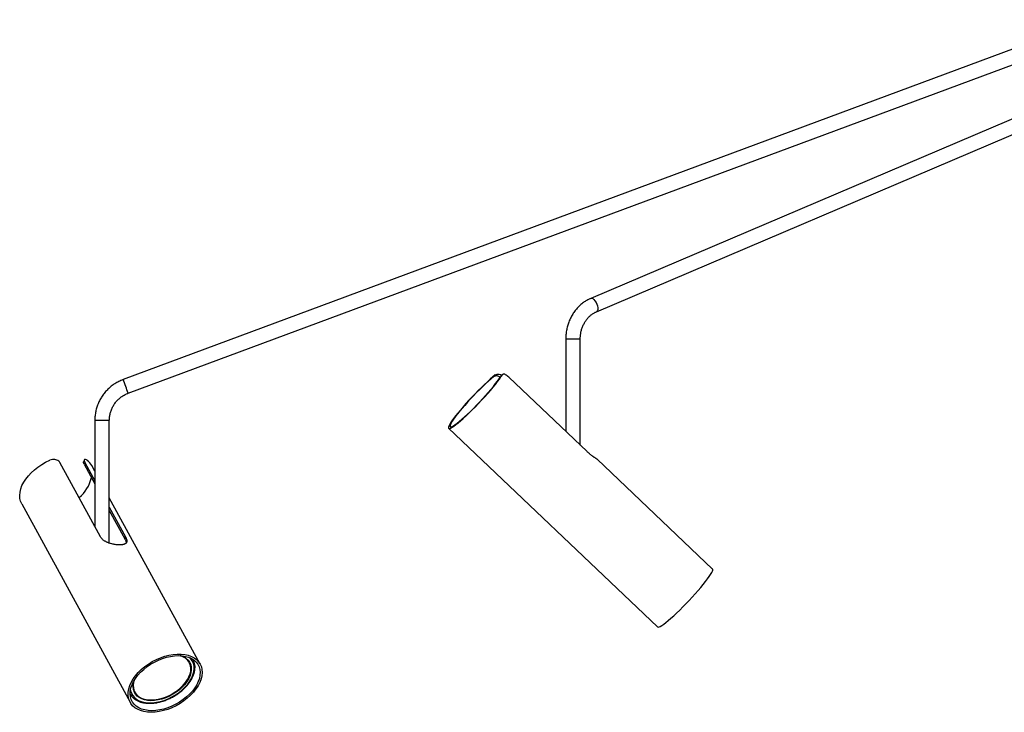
# Model space of a CAD drawing. Header units: millimetres. Extents: x 296 to 1084, y 372 to 670.
# Tile 2 of 9: x 480 to 615, y 372 to 468. Entities that reach past the tile are written whole.
import ezdxf

# ---------------------------------------------------------------- set-up
doc = ezdxf.new("R2010")
doc.units = ezdxf.units.MM

msp = doc.modelspace()

# ---------------------------------------------------------------- linework, layer by layer
at = {"color": 7, "linetype": 'Continuous', "lineweight": 25}
for p, q in [((627.45, 467.57), (493.97, 417.99)), ((648.63, 467.56), (558.41, 429.18)), ((494.67, 416.12), (628.15, 465.7)), ((559.2, 427.34), (649.41, 465.72)), ((554.96, 423.57), (554.96, 410.86)), ((556.96, 408.96), (556.96, 423.57)), ((545, 418.36), (545.24, 418.63)), ((546.2, 418.63), (545.96, 418.37)), ((545.96, 418.37), (546, 418.42)), ((546.24, 418.68), (546, 418.42)), ((557.91, 408.06), (547.11, 418.32)), ((490.06, 412.37), (490.06, 397.78)), ((492.06, 395.45), (492.06, 412.37)), ((538.82, 411.28), (567.62, 383.91)), ((490.86, 396.31), (485.26, 406.56)), ((488.62, 406.92), (488.5, 406.68)), ((488.69, 406.56), (488.58, 406.32)), ((488.58, 406.32), (490.06, 403.62)), ((488.69, 406.56), (490.06, 404.06)), ((490.06, 405.36), (489.63, 406.14)), ((575.2, 391.89), (559.29, 407.01)), ((504.58, 378.8), (492.06, 401.7)), ((479.98, 400.87), (494.93, 373.53)), ((492.06, 400.4), (494.3, 396.31)), ((492.06, 399.96), (494.19, 396.07)), ((494.3, 396.31), (494.19, 396.07)), ((503.07, 379.02), (503, 379.16)), ((503.68, 379.29), (503.62, 379.42)), ((503.68, 379.29), (503.63, 379.4)), ((495.49, 375.05), (495.57, 374.92))]:
    msp.add_line(p, q, dxfattribs=at)
at = {"color": 8, "linetype": 'Continuous', "lineweight": 25, "flags": 128}
for points in [[(558.41, 429.18), (558.53, 429.19), (558.68, 429.14), (558.84, 429.02), (558.99, 428.85), (559.13, 428.63), (559.25, 428.38), (559.33, 428.13), (559.37, 427.88), (559.38, 427.66), (559.33, 427.49), (559.25, 427.37), (559.2, 427.34)], [(495.11, 374.77), (495.29, 374.45), (495.53, 374.17), (495.84, 373.93), (496.19, 373.74), (496.59, 373.59), (497.04, 373.5), (497.52, 373.46), (498.02, 373.46), (498.55, 373.53), (499.09, 373.64), (499.63, 373.8), (500.17, 374.01), (500.69, 374.27), (501.2, 374.56), (501.68, 374.89), (502.12, 375.25), (502.52, 375.64), (502.87, 376.04), (503.17, 376.46), (503.41, 376.89), (503.58, 377.31), (503.7, 377.73), (503.75, 378.14), (503.73, 378.53), (503.64, 378.9), (503.49, 379.23), (503.28, 379.53), (503.14, 379.68)], [(494.97, 375.21), (494.99, 375.12), (495.11, 374.77)]]:
    msp.add_lwpolyline(points, dxfattribs=at)
at = {"color": 7, "linetype": 'Continuous', "lineweight": 25, "flags": 128}
for points in [[(545.24, 418.63), (544.91, 418.36), (544.55, 418.05), (544.17, 417.7), (543.76, 417.32), (543.34, 416.91), (542.91, 416.49), (542.47, 416.05), (542.04, 415.59), (541.61, 415.14), (541.2, 414.68), (540.81, 414.23), (540.44, 413.8), (540.09, 413.38), (539.78, 412.99), (539.51, 412.63), (539.28, 412.31), (539.09, 412.02), (538.94, 411.77), (538.85, 411.57), (538.8, 411.42), (538.8, 411.32), (538.85, 411.27), (538.95, 411.27), (539.1, 411.32), (539.29, 411.42), (539.53, 411.58), (539.81, 411.78), (540.12, 412.03), (540.46, 412.31), (540.84, 412.64), (541.23, 413), (541.65, 413.4), (542.07, 413.81), (542.51, 414.24), (542.94, 414.69), (543.37, 415.15), (543.79, 415.6), (544.2, 416.06), (544.58, 416.5), (544.94, 416.93), (545.27, 417.33), (545.56, 417.71), (545.82, 418.05), (546.03, 418.36), (546.2, 418.63)], [(545, 418.36), (544.67, 418.09), (544.3, 417.77), (543.92, 417.42), (543.52, 417.04), (543.1, 416.63), (542.68, 416.21), (542.25, 415.77), (541.84, 415.32), (541.43, 414.88), (541.04, 414.44), (540.67, 414.01), (540.32, 413.6), (540.01, 413.21), (539.74, 412.85), (539.5, 412.53), (539.31, 412.24), (539.16, 411.99), (539.06, 411.79), (539.01, 411.64), (539.01, 411.54), (539.06, 411.48), (539.15, 411.49), (539.3, 411.54), (539.49, 411.64), (539.72, 411.8), (540, 412), (540.31, 412.25), (540.65, 412.54), (541.02, 412.86), (541.41, 413.22), (541.82, 413.61), (542.23, 414.02), (542.66, 414.45), (543.08, 414.89), (543.5, 415.34), (543.9, 415.78), (544.29, 416.22), (544.65, 416.64), (544.99, 417.05), (545.29, 417.43), (545.55, 417.78), (545.78, 418.09), (545.96, 418.37)], [(479.98, 400.87), (479.98, 400.87), (479.82, 401.23), (479.73, 401.63), (479.71, 402.04), (479.75, 402.48), (479.85, 402.92), (480.02, 403.38), (480.26, 403.84), (480.55, 404.29), (480.9, 404.73), (481.29, 405.16), (481.74, 405.57), (482.22, 405.94), (482.74, 406.29), (483.28, 406.6), (483.85, 406.87)], [(567.62, 383.91), (567.7, 383.89), (567.82, 383.92), (567.99, 383.99), (568.21, 384.12), (568.46, 384.3), (568.76, 384.53), (569.09, 384.8), (569.45, 385.11), (569.84, 385.45), (570.24, 385.83), (570.67, 386.24), (571.1, 386.67), (571.53, 387.11), (571.97, 387.56), (572.39, 388.02), (572.81, 388.48), (573.2, 388.92), (573.58, 389.36), (573.92, 389.78), (574.23, 390.17), (574.51, 390.53), (574.74, 390.86), (574.93, 391.15), (575.08, 391.39), (575.17, 391.6), (575.22, 391.75), (575.22, 391.85), (575.2, 391.89)], [(497.82, 372.15), (497.3, 372.18), (496.81, 372.26), (496.35, 372.39), (495.94, 372.57), (495.58, 372.79), (495.27, 373.06), (495.02, 373.37), (494.83, 373.72), (494.71, 374.1), (494.66, 374.5), (494.66, 374.93), (494.74, 375.37), (494.88, 375.83), (495.09, 376.28), (495.35, 376.74), (495.67, 377.19), (496.05, 377.63), (496.47, 378.04), (496.94, 378.44), (497.45, 378.8), (497.98, 379.13), (498.54, 379.42), (499.11, 379.66), (499.69, 379.87), (500.27, 380.02), (500.85, 380.12), (501.41, 380.18), (501.95, 380.17), (502.46, 380.12), (502.93, 380.02), (503.37, 379.86), (503.75, 379.66), (504.09, 379.41), (504.37, 379.12), (504.58, 378.79), (504.74, 378.43), (504.83, 378.04), (504.85, 377.62), (504.81, 377.18), (504.7, 376.74), (504.53, 376.28), (504.29, 375.82), (504, 375.37), (503.65, 374.92), (503.25, 374.5), (502.8, 374.09), (502.32, 373.71), (501.8, 373.37), (501.25, 373.06), (500.68, 372.79), (500.11, 372.56), (499.52, 372.38), (498.94, 372.26), (498.38, 372.18), (497.82, 372.15)], [(497.93, 372.37), (497.42, 372.4), (496.95, 372.47), (496.51, 372.6), (496.12, 372.78), (495.78, 373), (495.49, 373.26), (495.25, 373.56), (495.08, 373.9), (494.97, 374.27), (494.93, 374.67), (494.95, 375.08), (495.04, 375.51), (495.19, 375.95), (495.4, 376.39), (495.67, 376.83), (496, 377.26), (496.37, 377.67), (496.8, 378.07), (497.26, 378.44), (497.75, 378.77), (498.28, 379.08), (498.82, 379.34), (499.38, 379.56), (499.94, 379.73), (500.5, 379.86), (501.04, 379.94), (501.58, 379.96), (502.08, 379.94), (502.56, 379.86), (502.99, 379.73), (503.39, 379.56), (503.73, 379.34), (504.02, 379.07), (504.25, 378.77), (504.42, 378.43), (504.53, 378.06), (504.58, 377.67), (504.55, 377.25), (504.47, 376.82), (504.32, 376.38), (504.1, 375.94), (503.83, 375.5), (503.51, 375.08), (503.13, 374.66), (502.71, 374.27), (502.25, 373.9), (501.75, 373.56), (501.23, 373.26), (500.68, 372.99), (500.13, 372.77), (499.57, 372.6), (499.01, 372.47), (498.46, 372.4), (497.93, 372.37)], [(501.85, 379.95), (501.97, 379.92), (502.34, 379.76), (502.66, 379.56), (502.92, 379.32), (503.13, 379.04), (503.27, 378.72), (503.35, 378.37), (503.36, 378), (503.31, 377.61), (503.19, 377.21), (503.01, 376.8), (502.76, 376.4), (502.47, 376), (502.12, 375.62), (501.72, 375.26), (501.29, 374.93), (500.82, 374.63), (500.33, 374.37), (499.83, 374.15), (499.31, 373.98), (498.8, 373.85), (498.29, 373.78), (497.8, 373.75), (497.34, 373.78), (496.91, 373.86), (496.52, 373.99), (496.18, 374.17), (495.89, 374.39), (495.65, 374.66), (495.48, 374.96), (495.48, 374.96)], [(495.46, 376.5), (495.41, 376.29), (495.35, 375.9), (495.37, 375.54), (495.44, 375.19), (495.59, 374.88), (495.79, 374.6), (496.05, 374.36), (496.36, 374.16), (496.73, 374.01), (497.13, 373.91), (497.57, 373.85), (498.04, 373.85), (498.53, 373.9), (499.04, 374), (499.54, 374.15), (500.05, 374.34), (500.54, 374.58), (501.01, 374.86), (501.46, 375.17), (501.87, 375.51), (502.24, 375.87), (502.56, 376.26), (502.82, 376.65), (503.03, 377.05), (503.18, 377.45), (503.27, 377.84), (503.29, 378.22), (503.24, 378.57), (503.13, 378.9), (503.13, 378.9)], [(503, 379.16), (502.88, 379.34), (502.8, 379.44)], [(494.93, 374.67), (495.04, 374.49), (495.13, 374.37)], [(495.34, 375.43), (495.37, 375.33), (495.49, 375.05)]]:
    msp.add_lwpolyline(points, dxfattribs=at)
at = {"color": 8, "linetype": 'Continuous', "lineweight": 25}
for centre, radius, start, end in [((555.96, 92.48), 331.09, 89.8269, 90.1731), ((51.18, 252.46), 472.72, 20.2552, 20.4976), ((491.06, 81.82), 330.55, 89.8267, 90.1733)]:
    msp.add_arc(centre, radius, start, end, dxfattribs=at)
at = {"color": 7, "linetype": 'Continuous', "lineweight": 25}
for centre, radius, start, end in [((487.65, 405.05), 2.26, 28.8633, 53.4515), ((484.7, 405.59), 5.01, 309.6632, 347.203), ((501.33, 378), 2.02, 26.5896, 76.0498), ((497.51, 375.77), 2.19, 161.9637, 201.6437)]:
    msp.add_arc(centre, radius, start, end, dxfattribs=at)
for points, knots in [([(558.41, 429.18), (558.31, 429.13), (558.04, 429.01), (557.62, 428.77), (557.16, 428.43), (556.73, 428.04), (556.34, 427.61), (555.99, 427.13), (555.69, 426.61), (555.44, 426.07), (555.23, 425.49), (555.08, 424.89), (554.99, 424.29), (554.96, 423.85), (554.96, 423.61), (554.96, 423.57)], [0, 0, 0, 0, 0.049243, 0.133413, 0.21775, 0.302359, 0.387246, 0.472392, 0.557771, 0.643346, 0.729084, 0.81495, 0.900916, 0.982514, 1, 1, 1, 1]), ([(556.96, 423.57), (556.96, 423.65), (556.97, 423.9), (557.01, 424.31), (557.11, 424.79), (557.27, 425.25), (557.47, 425.69), (557.71, 426.09), (557.99, 426.46), (558.3, 426.78), (558.65, 427.05), (558.95, 427.23), (559.14, 427.31), (559.2, 427.34)], [0, 0, 0, 0, 0.048998, 0.148885, 0.248776, 0.348658, 0.448583, 0.548628, 0.648905, 0.749565, 0.850799, 0.952823, 1, 1, 1, 1]), ([(493.97, 417.99), (493.86, 417.95), (493.56, 417.83), (493.09, 417.59), (492.57, 417.26), (492.09, 416.88), (491.65, 416.45), (491.25, 415.97), (490.91, 415.46), (490.62, 414.92), (490.38, 414.34), (490.21, 413.75), (490.1, 413.15), (490.06, 412.68), (490.06, 412.42), (490.06, 412.37)], [0, 0, 0, 0, 0.048613, 0.133067, 0.217545, 0.302023, 0.386501, 0.470979, 0.555457, 0.639935, 0.724413, 0.808891, 0.893369, 0.977847, 1, 1, 1, 1]), ([(545.93, 418.32), (545.87, 418.36), (545.72, 418.45), (545.48, 418.51), (545.22, 418.5), (545.08, 418.41), (545, 418.36)], [0, 0, 0, 0, 0.1701294, 0.420784, 0.6883036, 1, 1, 1, 1]), ([(545.24, 418.63), (545.32, 418.67), (545.44, 418.74), (545.64, 418.75), (545.84, 418.72), (546.02, 418.66), (546.13, 418.58), (546.14, 418.57)], [0, 0, 0, 0, 0.337425, 0.504635, 0.678173, 0.973986, 1, 1, 1, 1]), ([(547.11, 418.32), (547.03, 418.39), (546.88, 418.53), (546.66, 418.68), (546.47, 418.76), (546.3, 418.76), (546.24, 418.68), (546.2, 418.63)], [0, 0, 0, 0, 0.189323, 0.378528, 0.571124, 0.775371, 1, 1, 1, 1]), ([(492.06, 412.37), (492.06, 412.45), (492.07, 412.69), (492.12, 413.11), (492.24, 413.59), (492.43, 414.06), (492.67, 414.51), (492.96, 414.92), (493.31, 415.28), (493.69, 415.61), (494.11, 415.87), (494.44, 416.03), (494.63, 416.1), (494.67, 416.12)], [0, 0, 0, 0, 0.048623, 0.1520543, 0.2555385, 0.3590229, 0.4625072, 0.5659916, 0.6694759, 0.7729603, 0.8764446, 0.9745165, 1, 1, 1, 1]), ([(559.29, 407.01), (559.29, 407.01), (559.28, 407.01), (559.26, 407.03), (559.21, 407.07), (559.13, 407.12), (559.03, 407.19), (558.95, 407.24), (558.85, 407.31), (558.75, 407.38), (558.64, 407.45), (558.53, 407.54), (558.41, 407.63), (558.28, 407.73), (558.16, 407.84), (558.03, 407.95), (557.95, 408.02), (557.91, 408.06)], [0, 0, 0, 0, 0.009445, 0.073083, 0.135507, 0.262286, 0.326752, 0.392587, 0.45886, 0.526513, 0.59465, 0.661615, 0.729077, 0.798165, 0.867842, 0.933654, 1, 1, 1, 1]), ([(485.26, 406.56), (485.21, 406.63), (485.11, 406.77), (484.85, 406.92), (484.54, 407), (484.19, 406.99), (483.97, 406.91), (483.85, 406.87)], [0, 0, 0, 0, 0.189323, 0.378528, 0.571124, 0.775371, 1, 1, 1, 1]), ([(488.58, 406.32), (488.55, 406.39), (488.49, 406.53), (488.48, 406.65), (488.5, 406.67), (488.51, 406.68)], [0, 0, 0, 0, 0.453397, 0.906475, 1, 1, 1, 1]), ([(489, 406.87), (488.93, 406.92), (488.82, 406.98), (488.71, 406.99), (488.62, 406.96), (488.59, 406.85), (488.63, 406.69), (488.68, 406.59), (488.69, 406.56)], [0, 0, 0, 0, 0.251807, 0.37659, 0.506095, 0.726848, 0.925334, 1, 1, 1, 1]), ([(494.3, 396.31), (494.32, 396.27), (494.38, 396.16), (494.43, 396.03), (494.46, 395.9), (494.48, 395.79), (494.48, 395.68), (494.45, 395.59), (494.41, 395.5), (494.35, 395.43), (494.26, 395.37), (494.17, 395.33), (494.08, 395.29), (493.97, 395.26), (493.86, 395.24), (493.69, 395.22), (493.51, 395.22), (493.32, 395.22), (493.12, 395.23), (492.92, 395.25), (492.71, 395.29), (492.5, 395.33), (492.29, 395.38), (492.08, 395.44), (491.93, 395.5), (491.77, 395.56), (491.63, 395.63), (491.48, 395.71), (491.35, 395.79), (491.23, 395.88), (491.12, 395.98), (491.02, 396.09), (490.93, 396.2), (490.89, 396.27), (490.86, 396.31)], [0, 0, 0, 0, 0.025151, 0.076353, 0.102461, 0.127609, 0.178707, 0.2047, 0.230918, 0.28419, 0.311303, 0.338288, 0.36547, 0.393291, 0.421343, 0.44721, 0.499905, 0.526809, 0.551517, 0.601761, 0.627346, 0.652443, 0.703412, 0.72933, 0.755798, 0.782442, 0.809641, 0.837035, 0.863957, 0.891079, 0.918855, 0.946868, 0.973326, 1, 1, 1, 1]), ([(494.19, 396.07), (494.2, 396.04), (494.26, 395.93), (494.32, 395.79), (494.35, 395.67), (494.37, 395.56), (494.36, 395.5), (494.36, 395.46)], [0, 0, 0, 0, 0.147934, 0.449135, 0.602733, 0.750654, 1, 1, 1, 1]), ([(495.15, 374.35), (495.23, 374.26), (495.4, 374.08), (495.71, 373.86), (496.06, 373.67), (496.45, 373.53), (496.88, 373.44), (497.34, 373.39), (497.83, 373.39), (498.33, 373.43), (498.85, 373.52), (499.37, 373.66), (499.89, 373.84), (500.4, 374.06), (500.9, 374.32), (501.38, 374.61), (501.83, 374.94), (502.24, 375.29), (502.62, 375.66), (502.96, 376.06), (503.25, 376.46), (503.49, 376.88), (503.67, 377.29), (503.8, 377.71), (503.87, 378.12), (503.88, 378.52), (503.82, 378.89), (503.75, 379.15), (503.69, 379.27), (503.68, 379.28)], [0, 0, 0, 0, 0.037247, 0.074681, 0.112379, 0.150366, 0.188588, 0.226964, 0.265418, 0.303894, 0.342358, 0.380803, 0.419228, 0.457639, 0.496043, 0.534449, 0.572865, 0.611299, 0.649761, 0.688257, 0.726793, 0.765367, 0.803961, 0.842528, 0.880998, 0.919276, 0.95727, 0.994941, 1, 1, 1, 1]), ([(494.93, 374.67), (494.93, 374.66), (494.99, 374.55), (495.06, 374.44), (495.15, 374.35), (495.15, 374.35)], [0, 0, 0, 0, 0.054327, 0.998925, 1, 1, 1, 1])]:
    msp.add_open_spline(points, degree=3, knots=knots, dxfattribs=at)

doc.saveas('drawing.dxf')
